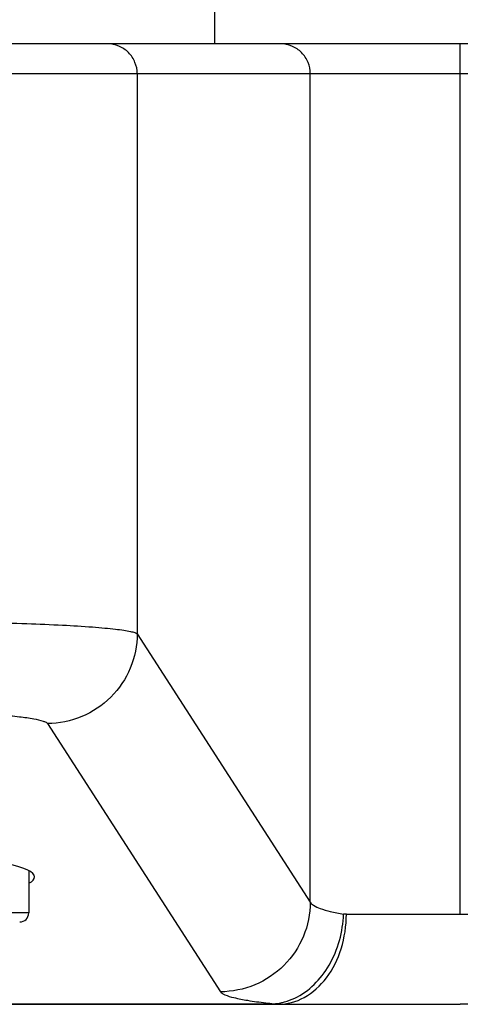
# Model space of a CAD drawing. Header units: millimetres. Extents: x 0 to 297, y 0 to 210.
# Tile 17 of 31: x 97 to 104, y 141 to 156. Entities that reach past the tile are written whole.
import ezdxf
from ezdxf.enums import TextEntityAlignment as Align

# ---------------------------------------------------------------- set-up
doc = ezdxf.new("R2010")
doc.units = ezdxf.units.MM
doc.header["$LTSCALE"] = 16.335
doc.layers.get('0').update_dxf_attribs({"linetype": 'CONTINUOUS'})
doc.layers.add('00_COMPONENTI', color=7, linetype='CONTINUOUS')
doc.layers.add('50_QUOTE', color=7, linetype='CONTINUOUS')
doc.styles.get("Standard").update_dxf_attribs({"font": 'txt', "width": 1.15})
doc.dimstyles.new('DIMSTYLE_1', dxfattribs={"dimtxt": 2, "dimasz": 2, "dimexe": 1, "dimexo": 0.5, "dimgap": 0.5, "dimtad": 1, "dimlfac": 2.222222, "dimdsep": 46, "dimtxsty": 'Standard', "dimblk": '_FILLED', "dimblk1": '_FILLED', "dimblk2": '_FILLED', "dimcen": 0.09, "dimazin": 2, "dimtfac": 1, "dimtofl": 0, "dimtmove": 0, "dimatfit": 3, "dimldrblk": '_FILLED', "dimfxl": 0, "dimtolj": 1, "dimarcsym": 0})

# ---------------------------------------------------------------- blocks, each defined once
blk = doc.blocks.new('_FILLED')
at = {"color": 0, "linetype": 'ByBlock'}
blk.add_solid([(0, 0), (-1, 0.175), (-1, -0.175)], dxfattribs=at)
blk = doc.blocks.new('*D1')
at = {"layer": '50_QUOTE', "color": 2, "linetype": 'Continuous'}
for p, q in [((47.921, 155.577), (47.921, 193.291)), ((133.421, 155.577), (133.421, 193.291)), ((47.921, 192.291), (90.671, 192.291)), ((133.421, 192.291), (90.671, 192.291))]:
    blk.add_line(p, q, dxfattribs=at)
at = {"layer": '50_QUOTE', "color": 2, "linetype": 'Continuous', "xscale": 2, "yscale": 2, "zscale": 2, "rotation": 180}
blk.add_blockref('_FILLED', (47.921, 192.291), dxfattribs=at)
at = {"layer": '50_QUOTE', "color": 2, "linetype": 'Continuous', "xscale": 2, "yscale": 2, "zscale": 2}
blk.add_blockref('_FILLED', (133.421, 192.291), dxfattribs=at)
at = {"layer": '50_QUOTE', "color": 2, "linetype": 'Continuous', "width": 0.776952}
blk.add_text('190', height=2, dxfattribs=at).set_placement((89.695, 192.791), align=Align.CENTER)

msp = doc.modelspace()

# ---------------------------------------------------------------- linework, layer by layer
at = {"layer": '00_COMPONENTI', "color": 7, "linetype": 'Continuous'}
for p, q in [((100.1211, 167.9018), (100.1211, 155.5268)), ((98.5118, 155.5268), (95.3668, 155.5268)), ((98.5118, 155.5268), (95.3668, 155.5268)), ((101.1089, 155.5268), (98.5118, 155.5268)), ((103.8047, 155.5268), (101.1089, 155.5268)), ((129.8211, 155.5268), (103.8047, 155.5268)), ((97.3311, 143.1295), (97.3311, 142.4959)), ((96.3604, 141.1268), (101.0102, 141.1268)), ((96.3604, 141.1268), (101.0102, 141.1268)), ((101.0102, 141.1268), (101.0751, 141.1268)), ((101.0102, 141.1268), (101.0751, 141.1268)), ((101.0751, 141.1268), (101.2102, 141.1268)), ((101.2102, 141.1268), (103.8047, 141.1268)), ((129.8211, 141.1268), (103.8047, 141.1268))]:
    msp.add_line(p, q, dxfattribs=at)
at = {"layer": '00_COMPONENTI', "color": 9, "linetype": 'Continuous'}
for p, q in [((103.8047, 155.0768), (103.8047, 155.5268)), ((98.9611, 155.0768), (95.3668, 155.0768)), ((101.5582, 155.0768), (98.9611, 155.0768)), ((98.9611, 155.0768), (98.9611, 146.6811)), ((101.5582, 142.6593), (101.5582, 155.0768)), ((103.8047, 155.0768), (101.5582, 155.0768)), ((103.8079, 142.4768), (103.8047, 155.0768)), ((129.8211, 155.0768), (103.8047, 155.0768)), ((98.9611, 146.6811), (101.5582, 142.6593)), ((97.6132, 145.3361), (100.2103, 141.3143)), ((97.3311, 142.4959), (96.4986, 142.4959)), ((102.0987, 142.4768), (103.8079, 142.4768)), ((103.8079, 142.4768), (129.8211, 142.4768)), ((96.3604, 141.1352), (101.0102, 141.1352))]:
    msp.add_line(p, q, dxfattribs=at)
at = {"layer": '00_COMPONENTI', "color": 7, "linetype": 'Continuous'}
msp.add_arc((97.1961, 142.4959), 0.135, 270, 360, dxfattribs=at)
at = {"layer": '00_COMPONENTI', "color": 9, "linetype": 'Continuous'}
for centre, radius, start, end in [((101.9955, 150.4118), 9.3287, 263.18419, 263.9371), ((100.9514, 141.9694), 0.8362, 274.03066, 281.35826)]:
    msp.add_arc(centre, radius, start, end, dxfattribs=at)
at = {"layer": '00_COMPONENTI', "color": 7, "linetype": 'Continuous'}
for start_param, end_param in [(0, 0.3658916), (-0.1609293, 0)]:
    msp.add_ellipse((90.6711, 143.0359), major_axis=(6.75, 0), ratio=0.0865801, start_param=start_param, end_param=end_param, dxfattribs=at)
at = {"layer": '00_COMPONENTI', "color": 9, "linetype": 'Continuous'}
for points, knots in [([(98.9611, 155.0768), (98.9611, 155.1354), (98.9378, 155.2537), (98.8378, 155.4032), (98.6885, 155.5034), (98.5703, 155.5268), (98.5118, 155.5268)], [0, 0, 0, 0, 0.2501802, 0.5002549, 0.7501802, 1, 1, 1, 1]), ([(101.5582, 155.0768), (101.5582, 155.1354), (101.5348, 155.2537), (101.4349, 155.4032), (101.2855, 155.5034), (101.1673, 155.5268), (101.1089, 155.5268)], [0, 0, 0, 0, 0.2501802, 0.5002549, 0.7501802, 1, 1, 1, 1]), ([(95.3668, 146.865), (95.5928, 146.865), (96.0369, 146.8628), (96.6829, 146.8527), (97.2818, 146.8365), (97.8119, 146.8147), (98.202, 146.7915), (98.4656, 146.7699), (98.623, 146.754), (98.7511, 146.7374), (98.8497, 146.7207), (98.9163, 146.7036), (98.9516, 146.6902), (98.9611, 146.6811)], [0, 0, 0, 0, 0.1880052, 0.3693133, 0.5373546, 0.6862344, 0.8106366, 0.8622611, 0.9062217, 0.942161, 0.9698109, 0.9890289, 1, 1, 1, 1]), ([(98.9611, 146.6811), (98.9603, 146.5065), (98.8887, 146.1536), (98.5882, 145.7079), (98.1416, 145.4083), (97.7882, 145.337), (97.6132, 145.3361)], [0, 0, 0, 0, 0.2496194, 0.4996468, 0.7498805, 1, 1, 1, 1]), ([(95.3668, 145.52), (95.5082, 145.52), (95.786, 145.5178), (96.1901, 145.5078), (96.5647, 145.4915), (96.896, 145.4696), (97.1729, 145.4433), (97.3848, 145.4134), (97.519, 145.3852), (97.5866, 145.3585), (97.6081, 145.3441), (97.6132, 145.3361)], [0, 0, 0, 0, 0.1872456, 0.3678098, 0.5351571, 0.6834551, 0.8074909, 0.9030819, 0.9673379, 0.987409, 1, 1, 1, 1]), ([(101.5582, 142.6593), (101.5573, 142.4847), (101.4857, 142.1318), (101.1853, 141.6861), (100.7386, 141.3865), (100.3852, 141.3152), (100.2103, 141.3143)], [0, 0, 0, 0, 0.2496194, 0.4996467, 0.7498805, 1, 1, 1, 1]), ([(101.5582, 142.6593), (101.5666, 142.6385), (101.6169, 142.5989), (101.7194, 142.5568), (101.8726, 142.5145), (101.9911, 142.4916), (102.0581, 142.4802)], [0, 0, 0, 0, 0.1245146, 0.3297402, 0.6225969, 1, 1, 1, 1]), ([(101.0751, 141.1268), (101.2101, 141.1268), (101.4963, 141.206), (101.8324, 141.5186), (102.0493, 141.9625), (102.0987, 142.3027), (102.0987, 142.4768)], [0, 0, 0, 0, 0.2176308, 0.4554495, 0.7192246, 1, 1, 1, 1]), ([(101.3236, 141.2185), (101.5389, 141.3197), (101.9134, 141.7079), (102.0469, 142.2142), (102.0581, 142.4802)], [0, 0, 0, 0, 0.4718934, 1, 1, 1, 1]), ([(100.2103, 141.3143), (100.2161, 141.3053), (100.2373, 141.2881), (100.3039, 141.2556), (100.4334, 141.22), (100.6382, 141.1812), (100.798, 141.1598), (100.8884, 141.149)], [0, 0, 0, 0, 0.0457001, 0.1123614, 0.3154026, 0.612599, 1, 1, 1, 1]), ([(101.1161, 141.1495), (101.1338, 141.1531), (101.2049, 141.1697), (101.2739, 141.1951), (101.3236, 141.2185)], [0, 0, 0, 0, 0.2465433, 1, 1, 1, 1])]:
    msp.add_open_spline(points, degree=3, knots=knots, dxfattribs=at)
for points in [[(102.0987, 142.4768), (102.0851, 142.4768), (102.0715, 142.4779), (102.0581, 142.4802)], [(101.0102, 141.1352), (101.0313, 141.1296), (101.0533, 141.1268), (101.0751, 141.1268)]]:
    msp.add_open_spline(points, degree=3, dxfattribs=at)

# ---------------------------------------------------------------- dimensions: what is measured, and where the dimension line sits
at = {"layer": '50_QUOTE', "color": 2, "linetype": 'Continuous'}
dim = msp.add_linear_dim(base=(133.4211, 192.2911), p1=(47.9211, 155.0768), p2=(133.4211, 155.0768), dimstyle='DIMSTYLE_1', dxfattribs=at)
dim.commit()
dim.dimension.update_dxf_attribs({"geometry": '*D1', "text_midpoint": (89.7813, 192.2911), "dimtype": 160})

doc.saveas('drawing.dxf')
